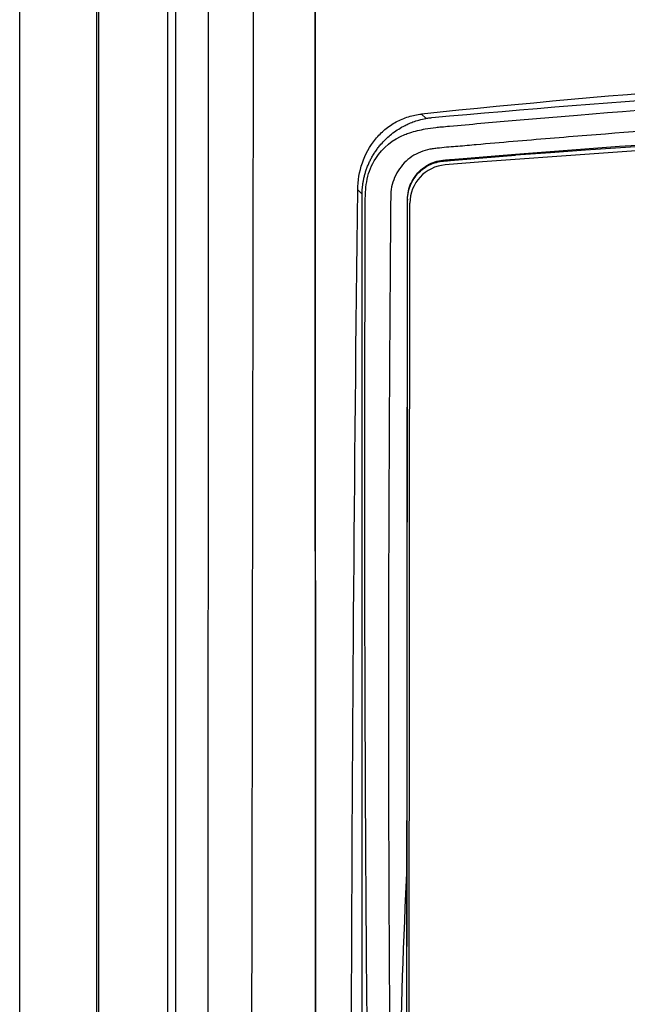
# Model space of a CAD drawing. Header units: millimetres. Extents: x -117 to 444, y -157 to 472.
# Tile 91 of 160: x 155 to 175, y 182 to 214. Entities that reach past the tile are written whole.
import ezdxf

# ---------------------------------------------------------------- set-up
doc = ezdxf.new("R2010")
doc.units = ezdxf.units.MM

msp = doc.modelspace()

# ---------------------------------------------------------------- linework, layer by layer
at = {"color": 7, "linetype": 'Continuous', "lineweight": 25}
for p, q in [((155.022, 80.569), (155.022, 235.569)), ((157.522, 235.569), (157.522, 80.569)), ((157.588, 216.769), (157.588, 161.914)), ((159.843, 162.1), (159.843, 216.582)), ((160.093, 216.582), (160.093, 162.1)), ((171.149, 209.529), (171.149, 209.49)), ((166.161, 208.224), (166.02, 208.365)), ((166.161, 208.205), (166.161, 208.224)), ((166.161, 159.528), (166.161, 208.205)), ((167.599, 160.15), (167.642, 208.036)), ((167.642, 208.061), (167.642, 208.036)), ((167.673, 160.03), (167.717, 207.934)), ((167.599, 160.157), (167.623, 186.352))]:
    msp.add_line(p, q, dxfattribs=at)
at = {"color": 7, "linetype": 'Continuous', "lineweight": 25, "flags": 128}
msp.add_lwpolyline([(168.098, 210.833), (168.232, 210.699), (168.24, 210.691)], dxfattribs=at)
at = {"color": 7, "linetype": 'Continuous', "lineweight": 25}
for centre, radius, start, end in [((207.669, -277.161), 488.019, 85.70833, 94.29167), ((207.669, -277.145), 487.869, 85.43831, 94.56169), ((168.967, 207.933), 1.25, 94.5576, 179.9437)]:
    msp.add_arc(centre, radius, start, end, dxfattribs=at)
for points, knots in [([(162.541, 161.783), (162.559, 170.958), (162.576, 180.15), (162.598, 193.942), (162.606, 198.54), (162.617, 205.44), (162.621, 207.74), (162.627, 212.34), (162.63, 214.641), (162.634, 216.942)], [0, 0, 0, 0, 0.5, 0.5, 0.75, 0.75, 0.875, 0.875, 1, 1, 1, 1]), ([(164.631, 216.392), (164.634, 209.813), (164.641, 196.229), (164.645, 175.651), (164.643, 161.656), (164.641, 154.668)], [0, 0, 0, 0, 0.319852, 0.660425, 1, 1, 1, 1]), ([(247.24, 210.833), (240.767, 211.498), (234.215, 212.003), (225.926, 212.427), (224.264, 212.501), (220.941, 212.628), (219.278, 212.681), (214.286, 212.808), (210.953, 212.85), (205.946, 212.85), (204.274, 212.839), (200.936, 212.795), (199.27, 212.763), (194.285, 212.635), (190.977, 212.507), (181.096, 212.001), (174.567, 211.498), (168.098, 210.833)], [0, 0, 0, 0, 0.25, 0.25, 0.3125, 0.3125, 0.375, 0.375, 0.5, 0.5, 0.5625, 0.5625, 0.625, 0.625, 0.75, 0.75, 1, 1, 1, 1]), ([(168.432, 210.717), (174.518, 211.274), (180.627, 211.701), (193.652, 212.333), (200.574, 212.503), (210.999, 212.507), (214.481, 212.466), (219.715, 212.341), (221.461, 212.289), (224.958, 212.163), (226.709, 212.089), (234.66, 211.706), (240.811, 211.274), (246.907, 210.717)], [0.0046038, 0.0046038, 0.0046038, 0.0046038, 0.041605, 0.041605, 0.0832098, 0.0832098, 0.1040122, 0.1040122, 0.1144134, 0.1144134, 0.1248146, 0.1248146, 0.1618195, 0.1618195, 0.1618195, 0.1618195]), ([(167.297, 157.459), (167.239, 157.496), (167.143, 157.557), (166.949, 157.677), (166.714, 157.956), (166.605, 158.413), (166.604, 158.784), (166.594, 159.224), (166.585, 159.636), (166.577, 160.046), (166.572, 160.235), (166.57, 160.429), (166.563, 160.91), (166.46, 168.48), (166.359, 176.374), (166.3, 184.218), (166.248, 191.855), (166.24, 199.749), (166.264, 207.2), (166.264, 208.115), (166.282, 208.42), (166.329, 208.84), (166.64, 209.582), (167.22, 210.054), (167.823, 210.262), (168.16, 210.346), (168.501, 210.395), (168.769, 210.417), (169.596, 210.494), (171.066, 210.624), (177.669, 211.179), (184.611, 211.619), (195.246, 212.056), (201.483, 212.195), (209.763, 212.222), (223.289, 212.075), (235.945, 211.365), (245.73, 210.495), (246.287, 210.445), (246.638, 210.412), (246.875, 210.392), (247.158, 210.353), (247.47, 210.281), (247.912, 210.146), (248.554, 209.758), (248.956, 209.068), (249.046, 208.476), (249.073, 208.176), (249.071, 207.69), (249.1, 200.161), (249.093, 192.271), (249.037, 184.063), (248.98, 176.406), (248.886, 168.997), (248.791, 162.091)], [0, 0, 0, 0, 0.0014648, 0.0024414, 0.0048828, 0.0078125, 0.0097656, 0.0107422, 0.0146484, 0.0161133, 0.0170898, 0.0175781, 0.019043, 0.0244141, 0.1328125, 0.1399211, 0.1484375, 0.2539062, 0.265625, 0.2675781, 0.2685547, 0.2705078, 0.2744141, 0.28125, 0.2822266, 0.2851562, 0.2871094, 0.2880859, 0.2895508, 0.3007812, 0.3125, 0.3984375, 0.4140625, 0.484375, 0.4988178, 0.546875, 0.7011719, 0.7050781, 0.7089844, 0.7104492, 0.7109375, 0.7128906, 0.715332, 0.7163086, 0.7207031, 0.7275391, 0.7285156, 0.7304688, 0.7324219, 0.7363281, 0.8515625, 0.8588534, 0.8671875, 0.9733664, 0.9733664, 0.9733664, 0.9733664]), ([(246.655, 209.728), (246.556, 209.738), (246.456, 209.748), (246.257, 209.765), (246.158, 209.772), (245.958, 209.788), (245.859, 209.798), (245.659, 209.815), (245.56, 209.824), (245.061, 209.868), (244.662, 209.902), (243.464, 210.005), (242.664, 210.071), (240.259, 210.262), (238.651, 210.382), (233.81, 210.715), (230.569, 210.901), (224.06, 211.2), (220.789, 211.313), (214.238, 211.463), (210.956, 211.5), (201.108, 211.5), (194.544, 211.351), (184.772, 210.902), (181.527, 210.715), (176.688, 210.382), (175.079, 210.263), (172.674, 210.071), (171.874, 210.005), (170.675, 209.902), (170.276, 209.868), (169.678, 209.815), (169.479, 209.796), (169.08, 209.765), (168.881, 209.749), (168.682, 209.727)], [0, 0, 0, 0, 0.003906, 0.003906, 0.007813, 0.007813, 0.011719, 0.011719, 0.015625, 0.015625, 0.03125, 0.03125, 0.0625, 0.0625, 0.125, 0.125, 0.25, 0.25, 0.375, 0.375, 0.5, 0.5, 0.75, 0.75, 0.875, 0.875, 0.9375, 0.9375, 0.96875, 0.96875, 0.984375, 0.984375, 0.992188, 0.992188, 1, 1, 1, 1]), ([(166.02, 208.365), (166.024, 208.665), (166.072, 208.958), (166.268, 209.525), (166.408, 209.784), (166.691, 210.13), (166.794, 210.235), (167.018, 210.422), (167.139, 210.505), (167.398, 210.646), (167.532, 210.703), (167.809, 210.789), (167.953, 210.818), (168.098, 210.833)], [0, 0, 0, 0, 0.25, 0.25, 0.5, 0.5, 0.625, 0.625, 0.75, 0.75, 0.875, 0.875, 1, 1, 1, 1]), ([(171.149, 209.529), (177.161, 210.003), (183.224, 210.363), (190.864, 210.665), (192.396, 210.718), (195.465, 210.809), (197.003, 210.847), (201.623, 210.937), (204.696, 210.967), (213.892, 210.965), (219.993, 210.843), (232.136, 210.362), (238.178, 210.003), (244.19, 209.529)], [0, 0, 0, 0, 0.25, 0.25, 0.3125, 0.3125, 0.375, 0.375, 0.5, 0.5, 0.75, 0.75, 1, 1, 1, 1]), ([(166.161, 208.224), (166.162, 208.262), (166.164, 208.339), (166.173, 208.455), (166.187, 208.572), (166.208, 208.69), (166.235, 208.809), (166.267, 208.928), (166.307, 209.047), (166.353, 209.166), (166.406, 209.285), (166.465, 209.402), (166.532, 209.517), (166.606, 209.631), (166.687, 209.742), (166.835, 209.923), (167.078, 210.162), (167.346, 210.348), (167.547, 210.456), (167.669, 210.515), (167.827, 210.58), (168.021, 210.644), (168.163, 210.674), (168.24, 210.691)], [0, 0, 0, 0, 0.0323424, 0.0651531, 0.0984474, 0.1322398, 0.1665443, 0.2013742, 0.2367423, 0.2726607, 0.3091409, 0.3461941, 0.3838308, 0.4220611, 0.4608946, 0.5003405, 0.6205843, 0.7499931, 0.7790856, 0.8186339, 0.8686372, 0.9290935, 1, 1, 1, 1]), ([(168.24, 210.691), (168.261, 210.694), (168.303, 210.702), (168.367, 210.71), (168.41, 210.715), (168.432, 210.717)], [0, 0, 0, 0, 0.338607, 0.671471, 1, 1, 1, 1]), ([(168.682, 209.727), (168.629, 209.721), (168.577, 209.715), (168.471, 209.702), (168.419, 209.696), (168.261, 209.667), (168.16, 209.637), (167.964, 209.557), (167.87, 209.506), (167.692, 209.386), (167.61, 209.317), (167.459, 209.163), (167.392, 209.079), (167.276, 208.896), (167.227, 208.798), (167.152, 208.596), (167.125, 208.489), (167.094, 208.275), (167.092, 208.169), (167.091, 208.062)], [0, 0, 0, 0, 0.0625, 0.0625, 0.125, 0.125, 0.25, 0.25, 0.375, 0.375, 0.5, 0.5, 0.625, 0.625, 0.75, 0.75, 0.875, 0.875, 1, 1, 1, 1]), ([(167.642, 208.061), (167.642, 208.152), (167.652, 208.242), (167.69, 208.417), (167.719, 208.505), (167.793, 208.668), (167.838, 208.745), (167.945, 208.89), (168.006, 208.956), (168.139, 209.074), (168.212, 209.126), (168.366, 209.214), (168.447, 209.249), (168.615, 209.303), (168.702, 209.321), (168.833, 209.335), (168.876, 209.338), (168.964, 209.345), (169.706, 209.408), (170.449, 209.47), (171.149, 209.529)], [0, 0, 0, 0, 0.0625, 0.0625, 0.125, 0.125, 0.1875, 0.1875, 0.25, 0.25, 0.3125, 0.3125, 0.375, 0.375, 0.4375, 0.4375, 0.46875, 0.46875, 0.5, 1, 1, 1, 1]), ([(167.642, 208.036), (167.642, 208.125), (167.652, 208.213), (167.688, 208.385), (167.716, 208.47), (167.787, 208.631), (167.831, 208.708), (167.935, 208.851), (167.994, 208.918), (168.125, 209.036), (168.196, 209.088), (168.349, 209.178), (168.43, 209.214), (168.597, 209.27), (168.684, 209.289), (168.816, 209.304), (168.86, 209.307), (168.948, 209.314), (169.696, 209.374), (170.445, 209.433), (171.149, 209.49)], [0, 0, 0, 0, 0.0625, 0.0625, 0.125, 0.125, 0.1875, 0.1875, 0.25, 0.25, 0.3125, 0.3125, 0.375, 0.375, 0.4375, 0.4375, 0.46875, 0.46875, 0.5, 1, 1, 1, 1]), ([(167.091, 208.062), (167.09, 207.802), (167.087, 207.541), (167.083, 207.021), (167.081, 206.761), (167.075, 205.981), (167.072, 205.461), (167.061, 203.9), (167.055, 202.86), (167.038, 199.739), (167.028, 197.658), (167.012, 191.414), (167.019, 187.252), (167.071, 178.927), (167.113, 174.764), (167.167, 168.52), (167.183, 166.439), (167.201, 163.837), (167.204, 163.317), (167.209, 162.536), (167.21, 162.276), (167.213, 161.886), (167.213, 161.756), (167.215, 161.496), (167.217, 161.366), (167.214, 160.715), (167.207, 160.195), (167.203, 159.415), (167.204, 159.155), (167.234, 158.635), (167.263, 158.377), (167.297, 158.119)], [0, 0, 0, 0, 0.015625, 0.015625, 0.03125, 0.03125, 0.0625, 0.0625, 0.125, 0.125, 0.25, 0.25, 0.5, 0.5, 0.75, 0.75, 0.875, 0.875, 0.90625, 0.90625, 0.921875, 0.921875, 0.929688, 0.929688, 0.9375, 0.9375, 0.96875, 0.96875, 0.984375, 0.984375, 1, 1, 1, 1]), ([(167.633, 157.845), (167.416, 162.597), (167.306, 167.348), (167.3, 176.85), (167.405, 181.601), (167.623, 186.352)], [0, 0, 0, 0, 0.5, 0.5, 1, 1, 1, 1])]:
    msp.add_open_spline(points, degree=3, knots=knots, dxfattribs=at)
for points in [[(164.641, 154.619), (164.647, 175.208), (164.643, 195.806), (164.631, 216.383)], [(161.131, 162.787), (161.155, 180.443), (161.165, 198.161), (161.161, 215.868)], [(165.816, 180.708), (165.842, 189.928), (165.909, 199.147), (166.02, 208.365)], [(167.623, 186.352), (167.629, 193.59), (167.636, 200.826), (167.642, 208.061)]]:
    msp.add_open_spline(points, degree=3, dxfattribs=at)

doc.saveas('drawing.dxf')
